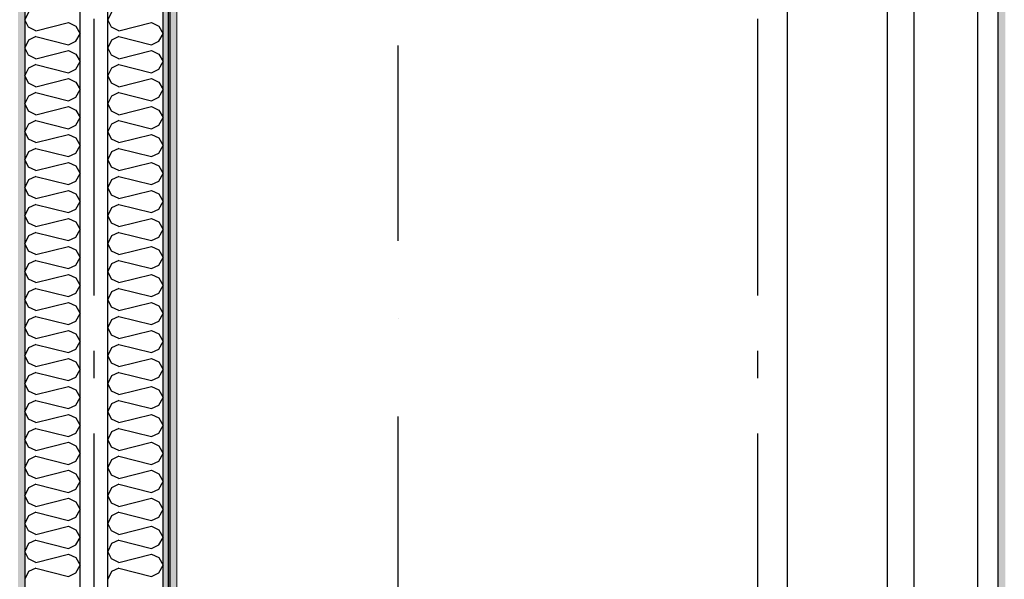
# Model space of a CAD drawing. Header units: millimetres. Extents: x -117798 to 93698, y -182207 to 252400.
# Tile 47 of 222: x -68808 to -67027, y -37029 to -36017. Entities that reach past the tile are written whole.
import ezdxf
from ezdxf.enums import TextEntityAlignment as Align

# ---------------------------------------------------------------- set-up
doc = ezdxf.new("R2010")
doc.units = ezdxf.units.MM
doc.header["$LTSCALE"] = 0.5
doc.header["$MEASUREMENT"] = 0
for name, pattern in [('Akselinje', [1500, 1000, -200, 100, -200]), ('PLINE', [0]), ('Prikk & stiplet', [1340.555525, 705.555534, -352.777767, 0, -282.222223])]:
    doc.linetypes.add(name, pattern=pattern)
doc.layers.add('236- Innvendig kledning og overflate(Nye konstruksjoner)', color=7, linetype='Continuous', lineweight=0)
for name, color, linetype in [('242- Ikke-bærende innervegger (Skravur)(Nye konstruksjoner)', 7, 'Continuous'), ('242- Ikke-bærende innervegger(Nye konstruksjoner)', 7, 'Continuous'), ('256- Faste himlinger og overflatebehandling(Nye konstruksjoner)', 7, 'Continuous'), ('82-- Modullinjer', 7, 'Continuous'), ('852- Snittmarkør', 7, 'Continuous'), ('862- M___Nettoareal(Nye konstruksjoner)', 7, 'Continuous'), ('862- M___Nettoareal(Polylinje)(Nye konstruksjoner)', 7, 'Continuous'), ('862- M___Nettoareal(Tekst)(Nye konstruksjoner)', 7, 'Continuous')]:
    doc.layers.add(name, color=color, linetype=linetype)
doc.styles.add('GENERATED_STYLE_1', font='arial.ttf')
doc.styles.add('GENERATED_STYLE_4', font='arial.ttf')
pattern_1 = [(90, (0, 0), (-86.60254, 0), [0, -50]), (90, (-43.3, 25), (-86.60254, 0), [0, -50])]

# ---------------------------------------------------------------- blocks, each defined once
blk = doc.blocks.new('*X27')
at = {"layer": '242- Ikke-bærende innervegger (Skravur)(Nye konstruksjoner)', "linetype": 'PLINE'}
for p, q in [((-68641.6, -36003.4), (-68648.2, -36017.2)), ((-68641.6, -36031), (-68648.2, -36017.2)), ((-68628.1, -36037.2), (-68641.6, -36031)), ((-68628.1, -36037.2), (-68569.4, -36022.5)), ((-68569.4, -36022.5), (-68555.9, -36028.7)), ((-68555.9, -36028.7), (-68548.2, -36042.5)), ((-68628.1, -36047.8), (-68641.6, -36054)), ((-68628.1, -36047.8), (-68569.4, -36062.5)), ((-68555.9, -36056.3), (-68548.2, -36042.5)), ((-68641.6, -36054), (-68648.2, -36067.8)), ((-68641.6, -36081.6), (-68648.2, -36067.8)), ((-68569.4, -36062.5), (-68555.9, -36056.3)), ((-68628.1, -36087.8), (-68641.6, -36081.6)), ((-68628.1, -36087.8), (-68569.4, -36073.1)), ((-68569.4, -36073.1), (-68555.9, -36079.3)), ((-68555.9, -36079.3), (-68548.2, -36093.1)), ((-68641.6, -36104.6), (-68648.2, -36118.4)), ((-68628.1, -36098.4), (-68641.6, -36104.6)), ((-68628.1, -36098.4), (-68569.4, -36113.1)), ((-68555.9, -36106.9), (-68548.2, -36093.1)), ((-68641.6, -36132.2), (-68648.2, -36118.4)), ((-68569.4, -36113.1), (-68555.9, -36106.9)), ((-68628.1, -36138.4), (-68641.6, -36132.2)), ((-68628.1, -36138.4), (-68569.4, -36123.7)), ((-68569.4, -36123.7), (-68555.9, -36129.9)), ((-68555.9, -36129.9), (-68548.2, -36143.7)), ((-68641.6, -36155.2), (-68648.2, -36169)), ((-68628.1, -36149), (-68641.6, -36155.2)), ((-68628.1, -36149), (-68569.4, -36163.7)), ((-68569.4, -36163.7), (-68555.9, -36157.5)), ((-68555.9, -36157.5), (-68548.2, -36143.7)), ((-68641.6, -36182.8), (-68648.2, -36169)), ((-68628.1, -36189), (-68569.4, -36174.3)), ((-68569.4, -36174.3), (-68555.9, -36180.5)), ((-68628.1, -36189), (-68641.6, -36182.8)), ((-68555.9, -36180.5), (-68548.2, -36194.3)), ((-68555.9, -36208.1), (-68548.2, -36194.3)), ((-68641.6, -36205.8), (-68648.2, -36219.6)), ((-68628.1, -36199.6), (-68641.6, -36205.8)), ((-68628.1, -36199.6), (-68569.4, -36214.3)), ((-68569.4, -36214.3), (-68555.9, -36208.1)), ((-68641.6, -36233.4), (-68648.2, -36219.6)), ((-68628.1, -36239.5), (-68569.4, -36224.9)), ((-68569.4, -36224.9), (-68555.9, -36231)), ((-68628.1, -36239.5), (-68641.6, -36233.4)), ((-68555.9, -36231), (-68548.2, -36244.9)), ((-68555.9, -36258.7), (-68548.2, -36244.9)), ((-68641.6, -36256.3), (-68648.2, -36270.2)), ((-68628.1, -36250.2), (-68641.6, -36256.3)), ((-68628.1, -36250.2), (-68569.4, -36264.8)), ((-68569.4, -36264.8), (-68555.9, -36258.7)), ((-68641.6, -36284), (-68648.2, -36270.2)), ((-68628.1, -36290.1), (-68569.4, -36275.5)), ((-68569.4, -36275.5), (-68555.9, -36281.6)), ((-68555.9, -36281.6), (-68548.2, -36295.4)), ((-68628.1, -36290.1), (-68641.6, -36284)), ((-68628.1, -36300.8), (-68641.6, -36306.9)), ((-68628.1, -36300.8), (-68569.4, -36315.4)), ((-68555.9, -36309.3), (-68548.2, -36295.4)), ((-68641.6, -36306.9), (-68648.2, -36320.7)), ((-68569.4, -36315.4), (-68555.9, -36309.3)), ((-68641.6, -36334.6), (-68648.2, -36320.7)), ((-68628.1, -36340.7), (-68641.6, -36334.6)), ((-68628.1, -36340.7), (-68569.4, -36326.1)), ((-68569.4, -36326.1), (-68555.9, -36332.2)), ((-68555.9, -36332.2), (-68548.2, -36346)), ((-68628.1, -36351.3), (-68641.6, -36357.5)), ((-68628.1, -36351.3), (-68569.4, -36366)), ((-68555.9, -36359.8), (-68548.2, -36346)), ((-68641.6, -36357.5), (-68648.2, -36371.3)), ((-68641.6, -36385.1), (-68648.2, -36371.3)), ((-68569.4, -36366), (-68555.9, -36359.8)), ((-68628.1, -36391.3), (-68641.6, -36385.1)), ((-68628.1, -36391.3), (-68569.4, -36376.6)), ((-68569.4, -36376.6), (-68555.9, -36382.8)), ((-68555.9, -36382.8), (-68548.2, -36396.6)), ((-68641.6, -36408.1), (-68648.2, -36421.9)), ((-68628.1, -36401.9), (-68641.6, -36408.1)), ((-68628.1, -36401.9), (-68569.4, -36416.6)), ((-68555.9, -36410.4), (-68548.2, -36396.6)), ((-68641.6, -36435.7), (-68648.2, -36421.9)), ((-68569.4, -36416.6), (-68555.9, -36410.4)), ((-68628.1, -36441.9), (-68641.6, -36435.7)), ((-68628.1, -36441.9), (-68569.4, -36427.2)), ((-68569.4, -36427.2), (-68555.9, -36433.4)), ((-68555.9, -36433.4), (-68548.2, -36447.2)), ((-68641.6, -36458.7), (-68648.2, -36472.5)), ((-68628.1, -36452.5), (-68641.6, -36458.7)), ((-68628.1, -36452.5), (-68569.4, -36467.2)), ((-68569.4, -36467.2), (-68555.9, -36461)), ((-68555.9, -36461), (-68548.2, -36447.2)), ((-68641.6, -36486.3), (-68648.2, -36472.5)), ((-68628.1, -36492.5), (-68569.4, -36477.8)), ((-68569.4, -36477.8), (-68555.9, -36484)), ((-68628.1, -36492.5), (-68641.6, -36486.3)), ((-68555.9, -36484), (-68548.2, -36497.8)), ((-68641.6, -36509.3), (-68648.2, -36523.1)), ((-68628.1, -36503.1), (-68641.6, -36509.3)), ((-68628.1, -36503.1), (-68569.4, -36517.8)), ((-68569.4, -36517.8), (-68555.9, -36511.6)), ((-68555.9, -36511.6), (-68548.2, -36497.8)), ((-68641.6, -36536.9), (-68648.2, -36523.1)), ((-68628.1, -36543.1), (-68569.4, -36528.4)), ((-68569.4, -36528.4), (-68555.9, -36534.6)), ((-68628.1, -36543.1), (-68641.6, -36536.9)), ((-68555.9, -36534.6), (-68548.2, -36548.4)), ((-68555.9, -36562.2), (-68548.2, -36548.4)), ((-68641.6, -36559.9), (-68648.2, -36573.7)), ((-68628.1, -36553.7), (-68641.6, -36559.9)), ((-68628.1, -36553.7), (-68569.4, -36568.4)), ((-68569.4, -36568.4), (-68555.9, -36562.2)), ((-68641.6, -36587.5), (-68648.2, -36573.7)), ((-68628.1, -36593.6), (-68569.4, -36579)), ((-68569.4, -36579), (-68555.9, -36585.1)), ((-68555.9, -36585.1), (-68548.2, -36599)), ((-68628.1, -36593.6), (-68641.6, -36587.5)), ((-68628.1, -36604.3), (-68641.6, -36610.4)), ((-68628.1, -36604.3), (-68569.4, -36618.9)), ((-68555.9, -36612.8), (-68548.2, -36599)), ((-68641.6, -36610.4), (-68648.2, -36624.3)), ((-68569.4, -36618.9), (-68555.9, -36612.8)), ((-68641.6, -36638.1), (-68648.2, -36624.3)), ((-68628.1, -36644.2), (-68641.6, -36638.1)), ((-68628.1, -36644.2), (-68569.4, -36629.6)), ((-68569.4, -36629.6), (-68555.9, -36635.7)), ((-68555.9, -36635.7), (-68548.2, -36649.5)), ((-68628.1, -36654.9), (-68641.6, -36661)), ((-68628.1, -36654.9), (-68569.4, -36669.5)), ((-68555.9, -36663.4), (-68548.2, -36649.5)), ((-68641.6, -36661), (-68648.2, -36674.8)), ((-68641.6, -36688.7), (-68648.2, -36674.8)), ((-68569.4, -36669.5), (-68555.9, -36663.4)), ((-68628.1, -36694.8), (-68641.6, -36688.7)), ((-68628.1, -36694.8), (-68569.4, -36680.2)), ((-68569.4, -36680.2), (-68555.9, -36686.3)), ((-68555.9, -36686.3), (-68548.2, -36700.1)), ((-68628.1, -36705.4), (-68641.6, -36711.6)), ((-68628.1, -36705.4), (-68569.4, -36720.1)), ((-68555.9, -36713.9), (-68548.2, -36700.1)), ((-68641.6, -36711.6), (-68648.2, -36725.4)), ((-68641.6, -36739.2), (-68648.2, -36725.4)), ((-68569.4, -36720.1), (-68555.9, -36713.9)), ((-68628.1, -36745.4), (-68641.6, -36739.2)), ((-68628.1, -36745.4), (-68569.4, -36730.7)), ((-68569.4, -36730.7), (-68555.9, -36736.9)), ((-68555.9, -36736.9), (-68548.2, -36750.7)), ((-68641.6, -36762.2), (-68648.2, -36776)), ((-68628.1, -36756), (-68641.6, -36762.2)), ((-68628.1, -36756), (-68569.4, -36770.7)), ((-68569.4, -36770.7), (-68555.9, -36764.5)), ((-68555.9, -36764.5), (-68548.2, -36750.7)), ((-68641.6, -36789.8), (-68648.2, -36776)), ((-68628.1, -36796), (-68569.4, -36781.3)), ((-68569.4, -36781.3), (-68555.9, -36787.5)), ((-68628.1, -36796), (-68641.6, -36789.8)), ((-68555.9, -36787.5), (-68548.2, -36801.3)), ((-68641.6, -36812.8), (-68648.2, -36826.6)), ((-68628.1, -36806.6), (-68641.6, -36812.8)), ((-68628.1, -36806.6), (-68569.4, -36821.3)), ((-68569.4, -36821.3), (-68555.9, -36815.1)), ((-68555.9, -36815.1), (-68548.2, -36801.3)), ((-68641.6, -36840.4), (-68648.2, -36826.6)), ((-68628.1, -36846.6), (-68569.4, -36831.9)), ((-68569.4, -36831.9), (-68555.9, -36838.1)), ((-68628.1, -36846.6), (-68641.6, -36840.4)), ((-68555.9, -36838.1), (-68548.2, -36851.9)), ((-68555.9, -36865.7), (-68548.2, -36851.9)), ((-68641.6, -36863.4), (-68648.2, -36877.2)), ((-68628.1, -36857.2), (-68641.6, -36863.4)), ((-68628.1, -36857.2), (-68569.4, -36871.9)), ((-68569.4, -36871.9), (-68555.9, -36865.7)), ((-68641.6, -36891), (-68648.2, -36877.2)), ((-68628.1, -36897.2), (-68569.4, -36882.5)), ((-68569.4, -36882.5), (-68555.9, -36888.7)), ((-68555.9, -36888.7), (-68548.2, -36902.5)), ((-68628.1, -36897.2), (-68641.6, -36891)), ((-68555.9, -36916.3), (-68548.2, -36902.5)), ((-68641.6, -36914), (-68648.2, -36927.8)), ((-68628.1, -36907.8), (-68641.6, -36914)), ((-68628.1, -36907.8), (-68569.4, -36922.5)), ((-68569.4, -36922.5), (-68555.9, -36916.3)), ((-68641.6, -36941.6), (-68648.2, -36927.8)), ((-68628.1, -36947.7), (-68641.6, -36941.6)), ((-68628.1, -36947.7), (-68569.4, -36933.1)), ((-68569.4, -36933.1), (-68555.9, -36939.2)), ((-68555.9, -36939.2), (-68548.2, -36953.1)), ((-68628.1, -36958.4), (-68641.6, -36964.5)), ((-68628.1, -36958.4), (-68569.4, -36973)), ((-68555.9, -36966.9), (-68548.2, -36953.1)), ((-68641.6, -36964.5), (-68648.2, -36978.4)), ((-68569.4, -36973), (-68555.9, -36966.9)), ((-68641.6, -36992.2), (-68648.2, -36978.4)), ((-68628.1, -36998.3), (-68641.6, -36992.2)), ((-68628.1, -36998.3), (-68569.4, -36983.7)), ((-68569.4, -36983.7), (-68555.9, -36989.8)), ((-68555.9, -36989.8), (-68548.2, -37003.6)), ((-68628.1, -37009), (-68641.6, -37015.1)), ((-68628.1, -37009), (-68569.4, -37023.6)), ((-68555.9, -37017.5), (-68548.2, -37003.6)), ((-68641.6, -37015.1), (-68648.2, -37028.9)), ((-68569.4, -37023.6), (-68555.9, -37017.5))]:
    blk.add_line(p, q, dxfattribs=at)
blk = doc.blocks.new('*X28')
at = {"layer": '242- Ikke-bærende innervegger (Skravur)(Nye konstruksjoner)', "linetype": 'PLINE'}
for p, q in [((-68791.6, -36003.4), (-68798.2, -36017.2)), ((-68791.6, -36031), (-68798.2, -36017.2)), ((-68778.1, -36037.2), (-68791.6, -36031)), ((-68778.1, -36037.2), (-68719.4, -36022.5)), ((-68719.4, -36022.5), (-68705.9, -36028.7)), ((-68705.9, -36028.7), (-68698.2, -36042.5)), ((-68778.1, -36047.8), (-68791.6, -36054)), ((-68778.1, -36047.8), (-68719.4, -36062.5)), ((-68705.9, -36056.3), (-68698.2, -36042.5)), ((-68791.6, -36054), (-68798.2, -36067.8)), ((-68791.6, -36081.6), (-68798.2, -36067.8)), ((-68719.4, -36062.5), (-68705.9, -36056.3)), ((-68778.1, -36087.8), (-68791.6, -36081.6)), ((-68778.1, -36087.8), (-68719.4, -36073.1)), ((-68719.4, -36073.1), (-68705.9, -36079.3)), ((-68705.9, -36079.3), (-68698.2, -36093.1)), ((-68791.6, -36104.6), (-68798.2, -36118.4)), ((-68778.1, -36098.4), (-68791.6, -36104.6)), ((-68778.1, -36098.4), (-68719.4, -36113.1)), ((-68705.9, -36106.9), (-68698.2, -36093.1)), ((-68791.6, -36132.2), (-68798.2, -36118.4)), ((-68719.4, -36113.1), (-68705.9, -36106.9)), ((-68778.1, -36138.4), (-68791.6, -36132.2)), ((-68778.1, -36138.4), (-68719.4, -36123.7)), ((-68719.4, -36123.7), (-68705.9, -36129.9)), ((-68705.9, -36129.9), (-68698.2, -36143.7)), ((-68791.6, -36155.2), (-68798.2, -36169)), ((-68778.1, -36149), (-68791.6, -36155.2)), ((-68778.1, -36149), (-68719.4, -36163.7)), ((-68719.4, -36163.7), (-68705.9, -36157.5)), ((-68705.9, -36157.5), (-68698.2, -36143.7)), ((-68791.6, -36182.8), (-68798.2, -36169)), ((-68778.1, -36189), (-68719.4, -36174.3)), ((-68719.4, -36174.3), (-68705.9, -36180.5)), ((-68778.1, -36189), (-68791.6, -36182.8)), ((-68705.9, -36180.5), (-68698.2, -36194.3)), ((-68705.9, -36208.1), (-68698.2, -36194.3)), ((-68791.6, -36205.8), (-68798.2, -36219.6)), ((-68778.1, -36199.6), (-68791.6, -36205.8)), ((-68778.1, -36199.6), (-68719.4, -36214.3)), ((-68719.4, -36214.3), (-68705.9, -36208.1)), ((-68791.6, -36233.4), (-68798.2, -36219.6)), ((-68778.1, -36239.5), (-68719.4, -36224.9)), ((-68719.4, -36224.9), (-68705.9, -36231)), ((-68778.1, -36239.5), (-68791.6, -36233.4)), ((-68705.9, -36231), (-68698.2, -36244.9)), ((-68705.9, -36258.7), (-68698.2, -36244.9)), ((-68791.6, -36256.3), (-68798.2, -36270.2)), ((-68778.1, -36250.2), (-68791.6, -36256.3)), ((-68778.1, -36250.2), (-68719.4, -36264.8)), ((-68719.4, -36264.8), (-68705.9, -36258.7)), ((-68791.6, -36284), (-68798.2, -36270.2)), ((-68778.1, -36290.1), (-68719.4, -36275.5)), ((-68719.4, -36275.5), (-68705.9, -36281.6)), ((-68705.9, -36281.6), (-68698.2, -36295.4)), ((-68778.1, -36290.1), (-68791.6, -36284)), ((-68778.1, -36300.8), (-68791.6, -36306.9)), ((-68778.1, -36300.8), (-68719.4, -36315.4)), ((-68705.9, -36309.3), (-68698.2, -36295.4)), ((-68791.6, -36306.9), (-68798.2, -36320.7)), ((-68719.4, -36315.4), (-68705.9, -36309.3)), ((-68791.6, -36334.6), (-68798.2, -36320.7)), ((-68778.1, -36340.7), (-68791.6, -36334.6)), ((-68778.1, -36340.7), (-68719.4, -36326.1)), ((-68719.4, -36326.1), (-68705.9, -36332.2)), ((-68705.9, -36332.2), (-68698.2, -36346)), ((-68778.1, -36351.3), (-68791.6, -36357.5)), ((-68778.1, -36351.3), (-68719.4, -36366)), ((-68705.9, -36359.8), (-68698.2, -36346)), ((-68791.6, -36357.5), (-68798.2, -36371.3)), ((-68791.6, -36385.1), (-68798.2, -36371.3)), ((-68719.4, -36366), (-68705.9, -36359.8)), ((-68778.1, -36391.3), (-68791.6, -36385.1)), ((-68778.1, -36391.3), (-68719.4, -36376.6)), ((-68719.4, -36376.6), (-68705.9, -36382.8)), ((-68705.9, -36382.8), (-68698.2, -36396.6)), ((-68791.6, -36408.1), (-68798.2, -36421.9)), ((-68778.1, -36401.9), (-68791.6, -36408.1)), ((-68778.1, -36401.9), (-68719.4, -36416.6)), ((-68705.9, -36410.4), (-68698.2, -36396.6)), ((-68791.6, -36435.7), (-68798.2, -36421.9)), ((-68719.4, -36416.6), (-68705.9, -36410.4)), ((-68778.1, -36441.9), (-68791.6, -36435.7)), ((-68778.1, -36441.9), (-68719.4, -36427.2)), ((-68719.4, -36427.2), (-68705.9, -36433.4)), ((-68705.9, -36433.4), (-68698.2, -36447.2)), ((-68791.6, -36458.7), (-68798.2, -36472.5)), ((-68778.1, -36452.5), (-68791.6, -36458.7)), ((-68778.1, -36452.5), (-68719.4, -36467.2)), ((-68719.4, -36467.2), (-68705.9, -36461)), ((-68705.9, -36461), (-68698.2, -36447.2)), ((-68791.6, -36486.3), (-68798.2, -36472.5)), ((-68778.1, -36492.5), (-68719.4, -36477.8)), ((-68719.4, -36477.8), (-68705.9, -36484)), ((-68778.1, -36492.5), (-68791.6, -36486.3)), ((-68705.9, -36484), (-68698.2, -36497.8)), ((-68791.6, -36509.3), (-68798.2, -36523.1)), ((-68778.1, -36503.1), (-68791.6, -36509.3)), ((-68778.1, -36503.1), (-68719.4, -36517.8)), ((-68719.4, -36517.8), (-68705.9, -36511.6)), ((-68705.9, -36511.6), (-68698.2, -36497.8)), ((-68791.6, -36536.9), (-68798.2, -36523.1)), ((-68778.1, -36543.1), (-68719.4, -36528.4)), ((-68719.4, -36528.4), (-68705.9, -36534.6)), ((-68778.1, -36543.1), (-68791.6, -36536.9)), ((-68705.9, -36534.6), (-68698.2, -36548.4)), ((-68705.9, -36562.2), (-68698.2, -36548.4)), ((-68791.6, -36559.9), (-68798.2, -36573.7)), ((-68778.1, -36553.7), (-68791.6, -36559.9)), ((-68778.1, -36553.7), (-68719.4, -36568.4)), ((-68719.4, -36568.4), (-68705.9, -36562.2)), ((-68791.6, -36587.5), (-68798.2, -36573.7)), ((-68778.1, -36593.6), (-68719.4, -36579)), ((-68719.4, -36579), (-68705.9, -36585.1)), ((-68705.9, -36585.1), (-68698.2, -36599)), ((-68778.1, -36593.6), (-68791.6, -36587.5)), ((-68778.1, -36604.3), (-68791.6, -36610.4)), ((-68778.1, -36604.3), (-68719.4, -36618.9)), ((-68705.9, -36612.8), (-68698.2, -36599)), ((-68791.6, -36610.4), (-68798.2, -36624.3)), ((-68719.4, -36618.9), (-68705.9, -36612.8)), ((-68791.6, -36638.1), (-68798.2, -36624.3)), ((-68778.1, -36644.2), (-68791.6, -36638.1)), ((-68778.1, -36644.2), (-68719.4, -36629.6)), ((-68719.4, -36629.6), (-68705.9, -36635.7)), ((-68705.9, -36635.7), (-68698.2, -36649.5)), ((-68778.1, -36654.9), (-68791.6, -36661)), ((-68778.1, -36654.9), (-68719.4, -36669.5)), ((-68705.9, -36663.4), (-68698.2, -36649.5)), ((-68791.6, -36661), (-68798.2, -36674.8)), ((-68791.6, -36688.7), (-68798.2, -36674.8)), ((-68719.4, -36669.5), (-68705.9, -36663.4)), ((-68778.1, -36694.8), (-68791.6, -36688.7)), ((-68778.1, -36694.8), (-68719.4, -36680.2)), ((-68719.4, -36680.2), (-68705.9, -36686.3)), ((-68705.9, -36686.3), (-68698.2, -36700.1)), ((-68778.1, -36705.4), (-68791.6, -36711.6)), ((-68778.1, -36705.4), (-68719.4, -36720.1)), ((-68705.9, -36713.9), (-68698.2, -36700.1)), ((-68791.6, -36711.6), (-68798.2, -36725.4)), ((-68791.6, -36739.2), (-68798.2, -36725.4)), ((-68719.4, -36720.1), (-68705.9, -36713.9)), ((-68778.1, -36745.4), (-68791.6, -36739.2)), ((-68778.1, -36745.4), (-68719.4, -36730.7)), ((-68719.4, -36730.7), (-68705.9, -36736.9)), ((-68705.9, -36736.9), (-68698.2, -36750.7)), ((-68791.6, -36762.2), (-68798.2, -36776)), ((-68778.1, -36756), (-68791.6, -36762.2)), ((-68778.1, -36756), (-68719.4, -36770.7)), ((-68719.4, -36770.7), (-68705.9, -36764.5)), ((-68705.9, -36764.5), (-68698.2, -36750.7)), ((-68791.6, -36789.8), (-68798.2, -36776)), ((-68778.1, -36796), (-68719.4, -36781.3)), ((-68719.4, -36781.3), (-68705.9, -36787.5)), ((-68778.1, -36796), (-68791.6, -36789.8)), ((-68705.9, -36787.5), (-68698.2, -36801.3)), ((-68791.6, -36812.8), (-68798.2, -36826.6)), ((-68778.1, -36806.6), (-68791.6, -36812.8)), ((-68778.1, -36806.6), (-68719.4, -36821.3)), ((-68719.4, -36821.3), (-68705.9, -36815.1)), ((-68705.9, -36815.1), (-68698.2, -36801.3)), ((-68791.6, -36840.4), (-68798.2, -36826.6)), ((-68778.1, -36846.6), (-68719.4, -36831.9)), ((-68719.4, -36831.9), (-68705.9, -36838.1)), ((-68778.1, -36846.6), (-68791.6, -36840.4)), ((-68705.9, -36838.1), (-68698.2, -36851.9)), ((-68705.9, -36865.7), (-68698.2, -36851.9)), ((-68791.6, -36863.4), (-68798.2, -36877.2)), ((-68778.1, -36857.2), (-68791.6, -36863.4)), ((-68778.1, -36857.2), (-68719.4, -36871.9)), ((-68719.4, -36871.9), (-68705.9, -36865.7)), ((-68791.6, -36891), (-68798.2, -36877.2)), ((-68778.1, -36897.2), (-68719.4, -36882.5)), ((-68719.4, -36882.5), (-68705.9, -36888.7)), ((-68705.9, -36888.7), (-68698.2, -36902.5)), ((-68778.1, -36897.2), (-68791.6, -36891)), ((-68705.9, -36916.3), (-68698.2, -36902.5)), ((-68791.6, -36914), (-68798.2, -36927.8)), ((-68778.1, -36907.8), (-68791.6, -36914)), ((-68778.1, -36907.8), (-68719.4, -36922.5)), ((-68719.4, -36922.5), (-68705.9, -36916.3)), ((-68791.6, -36941.6), (-68798.2, -36927.8)), ((-68778.1, -36947.7), (-68791.6, -36941.6)), ((-68778.1, -36947.7), (-68719.4, -36933.1)), ((-68719.4, -36933.1), (-68705.9, -36939.2)), ((-68705.9, -36939.2), (-68698.2, -36953.1)), ((-68778.1, -36958.4), (-68791.6, -36964.5)), ((-68778.1, -36958.4), (-68719.4, -36973)), ((-68705.9, -36966.9), (-68698.2, -36953.1)), ((-68791.6, -36964.5), (-68798.2, -36978.4)), ((-68719.4, -36973), (-68705.9, -36966.9)), ((-68791.6, -36992.2), (-68798.2, -36978.4)), ((-68778.1, -36998.3), (-68791.6, -36992.2)), ((-68778.1, -36998.3), (-68719.4, -36983.7)), ((-68719.4, -36983.7), (-68705.9, -36989.8)), ((-68705.9, -36989.8), (-68698.2, -37003.6)), ((-68778.1, -37009), (-68791.6, -37015.1)), ((-68778.1, -37009), (-68719.4, -37023.6)), ((-68705.9, -37017.5), (-68698.2, -37003.6)), ((-68791.6, -37015.1), (-68798.2, -37028.9)), ((-68719.4, -37023.6), (-68705.9, -37017.5))]:
    blk.add_line(p, q, dxfattribs=at)
blk = doc.blocks.new('Teknisk vent._A-216_35', base_point=(-67746.5, -33797.7))
at = {"layer": '862- M___Nettoareal(Polylinje)(Nye konstruksjoner)', "linetype": 'PLINE', "flags": 128}
blk.add_lwpolyline([(-68538.2, -28334.4), (-68538.2, -38961.9), (-67238.2, -38961.9), (-67238.2, -28334.4)], close=True, dxfattribs=at)
at = {"layer": '862- M___Nettoareal(Tekst)(Nye konstruksjoner)', "style": 'GENERATED_STYLE_1'}
for tag, height, p in [('DUMMY_862', 150, (-67864.4, -33203.2)), ('ROOM_NAME', 150, (-67864.4, -34426.6)), ('DUMMY_861', 100, (-68021.5, -34026.3)), ('ROOM_NUMBER', 100, (-68021.5, -34415.1)), ('DUMMY_863', 100, (-67628.7, -34392.3))]:
    blk.add_attdef(tag, text='', height=height, rotation=90, dxfattribs=at).set_placement(p, align=Align.TOP_LEFT)
blk = doc.blocks.new('Åpent ned_A-218_37', base_point=(-65895.9, -34228.2))
at = {"layer": '862- M___Nettoareal(Polylinje)(Nye konstruksjoner)', "linetype": 'PLINE', "flags": 128}
blk.add_lwpolyline([(-67075.7, -28334.4), (-67075.7, -38899.4), (-64450.7, -38899.4), (-64450.7, -28334.4)], close=True, dxfattribs=at)
at = {"layer": '862- M___Nettoareal(Tekst)(Nye konstruksjoner)', "style": 'GENERATED_STYLE_1'}
for tag, height, p in [('DUMMY_862', 150, (-66013.8, -33759.2)), ('ROOM_NAME', 150, (-66013.8, -34702.7)), ('DUMMY_861', 100, (-66170.9, -34331.2)), ('ROOM_NUMBER', 100, (-66170.9, -34720.1)), ('DUMMY_863', 100, (-65778.1, -34697.2))]:
    blk.add_attdef(tag, text='', height=height, rotation=90, dxfattribs=at).set_placement(p, align=Align.TOP_LEFT)
blk = doc.blocks.new('Standard grid marker[210]', base_point=(-68673.2, 26434.4))
at = {"layer": '82-- Modullinjer', "linetype": 'Akselinje'}
blk.add_line((-68673.2, 26234.4), (-68673.2, -50374.4), dxfattribs=at)
at = {"layer": '82-- Modullinjer', "style": 'GENERATED_STYLE_4'}
for tag, p in [('AC_MarkerText_1_0', (-68800.7, 26644.4)), ('AC_MarkerText_1_1', (-68800.7, -50864.4))]:
    blk.add_attdef(tag, text='', height=175, rotation=90, dxfattribs=at).set_placement(p, align=Align.TOP_CENTER)
blk = doc.blocks.new('Standard grid marker[211]', base_point=(-67473.2, 26434.4))
at = {"layer": '82-- Modullinjer', "linetype": 'Akselinje'}
blk.add_line((-67473.2, 26234.4), (-67473.2, -50374.4), dxfattribs=at)
at = {"layer": '82-- Modullinjer', "style": 'GENERATED_STYLE_4'}
for tag, p in [('AC_MarkerText_1_0', (-67600.7, 26644.4)), ('AC_MarkerText_1_1', (-67600.7, -50864.4))]:
    blk.add_attdef(tag, text='', height=175, rotation=90, dxfattribs=at).set_placement(p, align=Align.TOP_CENTER)

msp = doc.modelspace()

# ---------------------------------------------------------------- hatches: boundary and pattern name
at = {"layer": '242- Ikke-bærende innervegger (Skravur)(Nye konstruksjoner)', "linetype": 'Continuous'}
h = msp.add_hatch(dxfattribs=at)
h.set_pattern_fill('Gips', color=256, style=0, pattern_type=2)
h.set_pattern_definition(pattern_1)
h.paths.add_polyline_path([(-68810.7, -28219.4), (-68810.7, -39016.9), (-68798.2, -39016.9), (-68798.2, -28219.4)])
h = msp.add_hatch(dxfattribs=at)
h.set_pattern_fill('Gips', color=256, style=0, pattern_type=2)
h.set_pattern_definition(pattern_1)
h.paths.add_polyline_path([(-68535.7, -39016.9), (-68535.7, -28219.4), (-68548.2, -28219.4), (-68548.2, -39016.9)])
h = msp.add_hatch(dxfattribs=at)
h.set_pattern_fill('Gips', color=256, style=0, pattern_type=2)
h.set_pattern_definition(pattern_1)
h.paths.add_polyline_path([(-68523.2, -39016.9), (-68523.2, -28219.4), (-68535.7, -28219.4), (-68535.7, -39016.9)])
h = msp.add_hatch(dxfattribs=at)
h.set_pattern_fill('Gips', color=256, style=0, pattern_type=2)
h.set_pattern_definition(pattern_1)
h.paths.add_polyline_path([(-67025.4, -38899.4), (-67025.4, -28334.4), (-67038.1, -28334.4), (-67038.1, -38899.4)])

# ---------------------------------------------------------------- linework, layer by layer
at = {"layer": '236- Innvendig kledning og overflate(Nye konstruksjoner)', "linetype": 'PLINE'}
msp.add_line((-68535.7, -39016.9), (-68535.7, -28219.4), dxfattribs=at)
at = {"layer": '236- Innvendig kledning og overflate(Nye konstruksjoner)', "linetype": 'PLINE', "flags": 128}
msp.add_lwpolyline([(-68523.2, -39016.9), (-68523.2, -28219.4)], dxfattribs=at)
at = {"layer": '242- Ikke-bærende innervegger(Nye konstruksjoner)', "linetype": 'PLINE'}
for p, q in [((-68798.2, -28219.4), (-68798.2, -39016.9)), ((-68698.2, -39016.9), (-68698.2, -28219.4)), ((-68648.2, -39016.9), (-68648.2, -28219.4)), ((-68548.2, -39016.9), (-68548.2, -28219.4)), ((-67190.5, -28334.4), (-67190.5, -38899.4)), ((-67038.1, -38899.4), (-67038.1, -28334.4))]:
    msp.add_line(p, q, dxfattribs=at)
at = {"layer": '242- Ikke-bærende innervegger(Nye konstruksjoner)', "linetype": 'PLINE', "flags": 128}
msp.add_lwpolyline([(-67419.7, -28334.4), (-67419.7, -38899.4)], dxfattribs=at)
at = {"layer": '256- Faste himlinger og overflatebehandling(Nye konstruksjoner)', "linetype": 'PLINE', "flags": 128}
msp.add_lwpolyline([(-68538.2, -38921.9), (-68538.2, -35511.9)], dxfattribs=at)
at = {"layer": '852- Snittmarkør', "linetype": 'Prikk & stiplet'}
msp.add_line((-68123.2, -49153.9), (-68123.2, 6068), dxfattribs=at)

# ---------------------------------------------------------------- block references
at = {"layer": '242- Ikke-bærende innervegger(Nye konstruksjoner)'}
for name in ['*X28', '*X27']:
    msp.add_blockref(name, (0, 0), dxfattribs=at)
at = {"layer": '82-- Modullinjer', "linetype": 'PLINE'}
for name, p in [('Standard grid marker[210]', (-68673.2, 26434.4)), ('Standard grid marker[211]', (-67473.2, 26434.4))]:
    msp.add_blockref(name, p, dxfattribs=at)
at = {"layer": '862- M___Nettoareal(Nye konstruksjoner)', "linetype": 'Continuous'}
for name, p in [('Teknisk vent._A-216_35', (-67746.5, -33797.7)), ('Åpent ned_A-218_37', (-65895.9, -34228.2))]:
    msp.add_blockref(name, p, dxfattribs=at)

doc.saveas('drawing.dxf')
